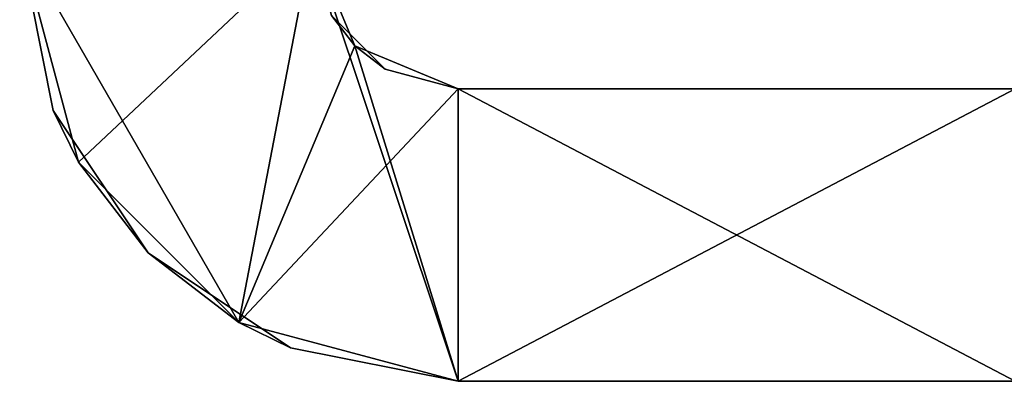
# Model space of a CAD drawing. Extents: x -55 to 55, y -129 to 11.
# Tile 14 of 44: x -55 to -44.89, y 0 to 3.71. Entities that reach past the tile are written whole.
import ezdxf

# ---------------------------------------------------------------- set-up
doc = ezdxf.new("R2010")
doc.units = 0
doc.header["$LTSCALE"] = 41.718519
for name, color, linetype in [('61', 7, 'CONTINUOUS'), ('62', 7, 'CONTINUOUS'), ('63', 7, 'CONTINUOUS'), ('67', 7, 'CONTINUOUS'), ('68', 7, 'CONTINUOUS'), ('69', 7, 'CONTINUOUS'), ('72', 7, 'CONTINUOUS'), ('73', 7, 'CONTINUOUS')]:
    doc.layers.add(name, color=color, linetype=linetype)

msp = doc.modelspace()

# ---------------------------------------------------------------- linework, layer by layer
at = {"layer": '61', "linetype": 'CONTINUOUS'}
for points in [[(-55, 4.5, -155), (-52, 4.5, -155), (-54.396, 2.248, -155), (-55, 4.5, -155)], [(-54.396, 2.248, -155), (-52, 4.5, -155), (-52.752, 0.604, -155), (-54.396, 2.248, -155)], [(-52.752, 0.604, -155), (-52, 4.5, -155), (-51.561, 3.439, -155), (-52.752, 0.604, -155)], [(-50.5, 3, -155), (-52.752, 0.604, -155), (-51.561, 3.439, -155), (-50.5, 3, -155)], [(-50.5, 0, -155), (-52.752, 0.604, -155), (-50.5, 3, -155), (-50.5, 0, -155)]]:
    msp.add_3dface(points, dxfattribs=at)
at = {"layer": '62', "linetype": 'CONTINUOUS'}
for points in [[(-55, 4.5), (-55, 4.5, -2.547), (-54.657, 2.778, -2.547), (-55, 4.5)], [(-55, 4.5), (-54.657, 2.778, -2.547), (-54.396, 2.248), (-55, 4.5)], [(-55, 4.5, -2.547), (-55, 4.5, -6.2), (-54.657, 2.778, -8.899), (-55, 4.5, -2.547)], [(-55, 4.5, -2.547), (-54.657, 2.778, -8.899), (-54.657, 2.778, -2.547), (-55, 4.5, -2.547)], [(-55, 4.5, -6.2), (-55, 4.5, -8.899), (-54.657, 2.778, -8.899), (-55, 4.5, -6.2)], [(-55, 4.5, -8.899), (-55, 4.5, -12.4), (-54.657, 2.778, -15.252), (-55, 4.5, -8.899)], [(-55, 4.5, -8.899), (-54.657, 2.778, -15.252), (-54.657, 2.778, -8.899), (-55, 4.5, -8.899)], [(-55, 4.5, -12.4), (-55, 4.5, -15.252), (-54.657, 2.778, -15.252), (-55, 4.5, -12.4)], [(-55, 4.5, -15.252), (-55, 4.5, -18.6), (-54.657, 2.778, -21.604), (-55, 4.5, -15.252)], [(-55, 4.5, -15.252), (-54.657, 2.778, -21.604), (-54.657, 2.778, -15.252), (-55, 4.5, -15.252)], [(-55, 4.5, -18.6), (-55, 4.5, -21.604), (-54.657, 2.778, -21.604), (-55, 4.5, -18.6)], [(-55, 4.5, -21.604), (-55, 4.5, -24.8), (-54.657, 2.778, -27.957), (-55, 4.5, -21.604)], [(-55, 4.5, -21.604), (-54.657, 2.778, -27.957), (-54.657, 2.778, -21.604), (-55, 4.5, -21.604)], [(-55, 4.5, -24.8), (-55, 4.5, -27.957), (-54.657, 2.778, -27.957), (-55, 4.5, -24.8)], [(-55, 4.5, -27.957), (-55, 4.5, -31), (-54.657, 2.778, -34.309), (-55, 4.5, -27.957)], [(-55, 4.5, -27.957), (-54.657, 2.778, -34.309), (-54.657, 2.778, -27.957), (-55, 4.5, -27.957)], [(-55, 4.5, -31), (-55, 4.5, -34.309), (-54.657, 2.778, -34.309), (-55, 4.5, -31)], [(-55, 4.5, -34.309), (-55, 4.5, -37.2), (-54.657, 2.778, -40.662), (-55, 4.5, -34.309)], [(-55, 4.5, -34.309), (-54.657, 2.778, -40.662), (-54.657, 2.778, -34.309), (-55, 4.5, -34.309)], [(-55, 4.5, -37.2), (-55, 4.5, -40.662), (-54.657, 2.778, -40.662), (-55, 4.5, -37.2)], [(-55, 4.5, -40.662), (-55, 4.5, -43.4), (-54.657, 2.778, -47.014), (-55, 4.5, -40.662)], [(-55, 4.5, -40.662), (-54.657, 2.778, -47.014), (-54.657, 2.778, -40.662), (-55, 4.5, -40.662)], [(-55, 4.5, -43.4), (-55, 4.5, -47.014), (-54.657, 2.778, -47.014), (-55, 4.5, -43.4)], [(-55, 4.5, -47.014), (-55, 4.5, -49.6), (-54.657, 2.778, -53.367), (-55, 4.5, -47.014)], [(-55, 4.5, -47.014), (-54.657, 2.778, -53.367), (-54.657, 2.778, -47.014), (-55, 4.5, -47.014)], [(-55, 4.5, -49.6), (-55, 4.5, -53.367), (-54.657, 2.778, -53.367), (-55, 4.5, -49.6)], [(-55, 4.5, -53.367), (-55, 4.5, -55.8), (-54.657, 2.778, -59.719), (-55, 4.5, -53.367)], [(-55, 4.5, -53.367), (-54.657, 2.778, -59.719), (-54.657, 2.778, -53.367), (-55, 4.5, -53.367)], [(-55, 4.5, -55.8), (-55, 4.5, -59.719), (-54.657, 2.778, -59.719), (-55, 4.5, -55.8)], [(-55, 4.5, -59.719), (-55, 4.5, -62), (-54.657, 2.778, -66.072), (-55, 4.5, -59.719)], [(-55, 4.5, -59.719), (-54.657, 2.778, -66.072), (-54.657, 2.778, -59.719), (-55, 4.5, -59.719)], [(-55, 4.5, -62), (-55, 4.5, -66.072), (-54.657, 2.778, -66.072), (-55, 4.5, -62)], [(-55, 4.5, -66.072), (-55, 4.5, -68.2), (-54.657, 2.778, -72.424), (-55, 4.5, -66.072)], [(-55, 4.5, -66.072), (-54.657, 2.778, -72.424), (-54.657, 2.778, -66.072), (-55, 4.5, -66.072)], [(-55, 4.5, -68.2), (-55, 4.5, -72.424), (-54.657, 2.778, -72.424), (-55, 4.5, -68.2)], [(-55, 4.5, -72.424), (-55, 4.5, -74.4), (-54.657, 2.778, -78.777), (-55, 4.5, -72.424)], [(-55, 4.5, -72.424), (-54.657, 2.778, -78.777), (-54.657, 2.778, -72.424), (-55, 4.5, -72.424)], [(-55, 4.5, -74.4), (-55, 4.5, -78.777), (-54.657, 2.778, -78.777), (-55, 4.5, -74.4)], [(-55, 4.5, -78.777), (-55, 4.5, -80.6), (-54.657, 2.778, -85.129), (-55, 4.5, -78.777)], [(-55, 4.5, -78.777), (-54.657, 2.778, -85.129), (-54.657, 2.778, -78.777), (-55, 4.5, -78.777)], [(-55, 4.5, -80.6), (-55, 4.5, -85.129), (-54.657, 2.778, -85.129), (-55, 4.5, -80.6)], [(-55, 4.5, -85.129), (-55, 4.5, -86.8), (-54.657, 2.778, -91.482), (-55, 4.5, -85.129)], [(-55, 4.5, -85.129), (-54.657, 2.778, -91.482), (-54.657, 2.778, -85.129), (-55, 4.5, -85.129)], [(-55, 4.5, -86.8), (-55, 4.5, -91.482), (-54.657, 2.778, -91.482), (-55, 4.5, -86.8)], [(-55, 4.5, -91.482), (-55, 4.5, -93), (-54.657, 2.778, -97.834), (-55, 4.5, -91.482)], [(-55, 4.5, -91.482), (-54.657, 2.778, -97.834), (-54.657, 2.778, -91.482), (-55, 4.5, -91.482)], [(-55, 4.5, -93), (-55, 4.5, -97.834), (-54.657, 2.778, -97.834), (-55, 4.5, -93)], [(-55, 4.5, -97.834), (-55, 4.5, -99.2), (-54.657, 2.778, -104.187), (-55, 4.5, -97.834)], [(-55, 4.5, -97.834), (-54.657, 2.778, -104.187), (-54.657, 2.778, -97.834), (-55, 4.5, -97.834)], [(-55, 4.5, -99.2), (-55, 4.5, -104.187), (-54.657, 2.778, -104.187), (-55, 4.5, -99.2)], [(-55, 4.5, -104.187), (-55, 4.5, -105.4), (-54.657, 2.778, -110.539), (-55, 4.5, -104.187)], [(-55, 4.5, -104.187), (-54.657, 2.778, -110.539), (-54.657, 2.778, -104.187), (-55, 4.5, -104.187)], [(-55, 4.5, -105.4), (-55, 4.5, -110.539), (-54.657, 2.778, -110.539), (-55, 4.5, -105.4)], [(-55, 4.5, -110.539), (-55, 4.5, -111.6), (-54.657, 2.778, -116.892), (-55, 4.5, -110.539)], [(-55, 4.5, -110.539), (-54.657, 2.778, -116.892), (-54.657, 2.778, -110.539), (-55, 4.5, -110.539)], [(-55, 4.5, -111.6), (-55, 4.5, -116.892), (-54.657, 2.778, -116.892), (-55, 4.5, -111.6)], [(-55, 4.5, -116.892), (-55, 4.5, -117.8), (-54.657, 2.778, -123.244), (-55, 4.5, -116.892)], [(-55, 4.5, -116.892), (-54.657, 2.778, -123.244), (-54.657, 2.778, -116.892), (-55, 4.5, -116.892)], [(-55, 4.5, -117.8), (-55, 4.5, -123.244), (-54.657, 2.778, -123.244), (-55, 4.5, -117.8)], [(-55, 4.5, -123.244), (-55, 4.5, -124), (-54.657, 2.778, -129.596), (-55, 4.5, -123.244)], [(-55, 4.5, -123.244), (-54.657, 2.778, -129.596), (-54.657, 2.778, -123.244), (-55, 4.5, -123.244)], [(-55, 4.5, -124), (-55, 4.5, -129.596), (-54.657, 2.778, -129.596), (-55, 4.5, -124)], [(-55, 4.5, -129.596), (-55, 4.5, -130.2), (-54.657, 2.778, -135.949), (-55, 4.5, -129.596)], [(-55, 4.5, -129.596), (-54.657, 2.778, -135.949), (-54.657, 2.778, -129.596), (-55, 4.5, -129.596)], [(-55, 4.5, -130.2), (-55, 4.5, -135.949), (-54.657, 2.778, -135.949), (-55, 4.5, -130.2)], [(-55, 4.5, -135.949), (-55, 4.5, -136.4), (-54.657, 2.778, -142.301), (-55, 4.5, -135.949)], [(-55, 4.5, -135.949), (-54.657, 2.778, -142.301), (-54.657, 2.778, -135.949), (-55, 4.5, -135.949)], [(-55, 4.5, -136.4), (-55, 4.5, -142.301), (-54.657, 2.778, -142.301), (-55, 4.5, -136.4)], [(-55, 4.5, -142.301), (-55, 4.5, -142.6), (-54.657, 2.778, -148.654), (-55, 4.5, -142.301)], [(-55, 4.5, -142.301), (-54.657, 2.778, -148.654), (-54.657, 2.778, -142.301), (-55, 4.5, -142.301)], [(-55, 4.5, -142.6), (-55, 4.5, -148.654), (-54.657, 2.778, -148.654), (-55, 4.5, -142.6)], [(-55, 4.5, -148.654), (-55, 4.5, -148.8), (-54.396, 2.248, -155), (-55, 4.5, -148.654)], [(-55, 4.5, -148.654), (-54.396, 2.248, -155), (-54.657, 2.778, -148.654), (-55, 4.5, -148.654)], [(-55, 4.5, -148.8), (-55, 4.5, -155), (-54.396, 2.248, -155), (-55, 4.5, -148.8)], [(-54.657, 2.778, -148.654), (-54.396, 2.248, -155), (-53.682, 1.318, -148.654), (-54.657, 2.778, -148.654)], [(-54.657, 2.778, -148.654), (-53.682, 1.318, -148.654), (-54.657, 2.778, -142.301), (-54.657, 2.778, -148.654)], [(-54.657, 2.778, -142.301), (-53.682, 1.318, -148.654), (-53.682, 1.318, -142.301), (-54.657, 2.778, -142.301)], [(-54.657, 2.778, -142.301), (-53.682, 1.318, -142.301), (-54.657, 2.778, -135.949), (-54.657, 2.778, -142.301)], [(-54.657, 2.778, -135.949), (-53.682, 1.318, -142.301), (-53.682, 1.318, -135.949), (-54.657, 2.778, -135.949)], [(-54.657, 2.778, -135.949), (-53.682, 1.318, -135.949), (-54.657, 2.778, -129.596), (-54.657, 2.778, -135.949)], [(-54.657, 2.778, -129.596), (-53.682, 1.318, -135.949), (-53.682, 1.318, -129.596), (-54.657, 2.778, -129.596)], [(-54.657, 2.778, -129.596), (-53.682, 1.318, -129.596), (-54.657, 2.778, -123.244), (-54.657, 2.778, -129.596)], [(-54.657, 2.778, -123.244), (-53.682, 1.318, -129.596), (-53.682, 1.318, -123.244), (-54.657, 2.778, -123.244)], [(-54.657, 2.778, -123.244), (-53.682, 1.318, -123.244), (-54.657, 2.778, -116.892), (-54.657, 2.778, -123.244)], [(-54.657, 2.778, -116.892), (-53.682, 1.318, -123.244), (-53.682, 1.318, -116.892), (-54.657, 2.778, -116.892)], [(-54.657, 2.778, -116.892), (-53.682, 1.318, -116.892), (-54.657, 2.778, -110.539), (-54.657, 2.778, -116.892)], [(-54.657, 2.778, -110.539), (-53.682, 1.318, -116.892), (-53.682, 1.318, -110.539), (-54.657, 2.778, -110.539)], [(-54.657, 2.778, -110.539), (-53.682, 1.318, -110.539), (-54.657, 2.778, -104.187), (-54.657, 2.778, -110.539)], [(-54.657, 2.778, -104.187), (-53.682, 1.318, -110.539), (-53.682, 1.318, -104.187), (-54.657, 2.778, -104.187)], [(-54.657, 2.778, -104.187), (-53.682, 1.318, -104.187), (-54.657, 2.778, -97.834), (-54.657, 2.778, -104.187)], [(-54.657, 2.778, -97.834), (-53.682, 1.318, -104.187), (-53.682, 1.318, -97.834), (-54.657, 2.778, -97.834)], [(-54.657, 2.778, -97.834), (-53.682, 1.318, -97.834), (-54.657, 2.778, -91.482), (-54.657, 2.778, -97.834)], [(-54.657, 2.778, -91.482), (-53.682, 1.318, -97.834), (-53.682, 1.318, -91.482), (-54.657, 2.778, -91.482)], [(-54.657, 2.778, -91.482), (-53.682, 1.318, -91.482), (-54.657, 2.778, -85.129), (-54.657, 2.778, -91.482)], [(-54.657, 2.778, -85.129), (-53.682, 1.318, -91.482), (-53.682, 1.318, -85.129), (-54.657, 2.778, -85.129)], [(-54.657, 2.778, -85.129), (-53.682, 1.318, -85.129), (-54.657, 2.778, -78.777), (-54.657, 2.778, -85.129)], [(-54.657, 2.778, -78.777), (-53.682, 1.318, -85.129), (-53.682, 1.318, -78.777), (-54.657, 2.778, -78.777)], [(-54.657, 2.778, -78.777), (-53.682, 1.318, -78.777), (-54.657, 2.778, -72.424), (-54.657, 2.778, -78.777)], [(-54.657, 2.778, -72.424), (-53.682, 1.318, -78.777), (-53.682, 1.318, -72.424), (-54.657, 2.778, -72.424)], [(-54.657, 2.778, -72.424), (-53.682, 1.318, -72.424), (-54.657, 2.778, -66.072), (-54.657, 2.778, -72.424)], [(-54.657, 2.778, -66.072), (-53.682, 1.318, -72.424), (-53.682, 1.318, -66.072), (-54.657, 2.778, -66.072)], [(-54.657, 2.778, -66.072), (-53.682, 1.318, -66.072), (-54.657, 2.778, -59.719), (-54.657, 2.778, -66.072)], [(-54.657, 2.778, -59.719), (-53.682, 1.318, -66.072), (-53.682, 1.318, -59.719), (-54.657, 2.778, -59.719)], [(-54.657, 2.778, -59.719), (-53.682, 1.318, -59.719), (-54.657, 2.778, -53.367), (-54.657, 2.778, -59.719)], [(-54.657, 2.778, -53.367), (-53.682, 1.318, -59.719), (-53.682, 1.318, -53.367), (-54.657, 2.778, -53.367)], [(-54.657, 2.778, -53.367), (-53.682, 1.318, -53.367), (-54.657, 2.778, -47.014), (-54.657, 2.778, -53.367)], [(-54.657, 2.778, -47.014), (-53.682, 1.318, -53.367), (-53.682, 1.318, -47.014), (-54.657, 2.778, -47.014)], [(-54.657, 2.778, -47.014), (-53.682, 1.318, -47.014), (-54.657, 2.778, -40.662), (-54.657, 2.778, -47.014)], [(-54.657, 2.778, -40.662), (-53.682, 1.318, -47.014), (-53.682, 1.318, -40.662), (-54.657, 2.778, -40.662)], [(-54.657, 2.778, -40.662), (-53.682, 1.318, -40.662), (-54.657, 2.778, -34.309), (-54.657, 2.778, -40.662)], [(-54.657, 2.778, -34.309), (-53.682, 1.318, -40.662), (-53.682, 1.318, -34.309), (-54.657, 2.778, -34.309)], [(-54.657, 2.778, -34.309), (-53.682, 1.318, -34.309), (-54.657, 2.778, -27.957), (-54.657, 2.778, -34.309)], [(-54.657, 2.778, -27.957), (-53.682, 1.318, -34.309), (-53.682, 1.318, -27.957), (-54.657, 2.778, -27.957)], [(-54.657, 2.778, -27.957), (-53.682, 1.318, -27.957), (-54.657, 2.778, -21.604), (-54.657, 2.778, -27.957)], [(-54.657, 2.778, -21.604), (-53.682, 1.318, -27.957), (-53.682, 1.318, -21.604), (-54.657, 2.778, -21.604)], [(-54.657, 2.778, -21.604), (-53.682, 1.318, -21.604), (-54.657, 2.778, -15.252), (-54.657, 2.778, -21.604)], [(-54.657, 2.778, -15.252), (-53.682, 1.318, -21.604), (-53.682, 1.318, -15.252), (-54.657, 2.778, -15.252)], [(-54.657, 2.778, -15.252), (-53.682, 1.318, -15.252), (-54.657, 2.778, -8.899), (-54.657, 2.778, -15.252)], [(-54.657, 2.778, -8.899), (-53.682, 1.318, -15.252), (-53.682, 1.318, -8.899), (-54.657, 2.778, -8.899)], [(-54.657, 2.778, -8.899), (-53.682, 1.318, -8.899), (-54.657, 2.778, -2.547), (-54.657, 2.778, -8.899)], [(-54.657, 2.778, -2.547), (-53.682, 1.318, -8.899), (-53.682, 1.318, -2.547), (-54.657, 2.778, -2.547)], [(-54.657, 2.778, -2.547), (-53.682, 1.318, -2.547), (-54.396, 2.248), (-54.657, 2.778, -2.547)], [(-54.396, 2.248, -155), (-52.752, 0.604, -155), (-53.682, 1.318, -148.654), (-54.396, 2.248, -155)], [(-54.396, 2.248), (-53.682, 1.318, -2.547), (-52.752, 0.604), (-54.396, 2.248)], [(-53.682, 1.318, -148.654), (-52.752, 0.604, -155), (-52.222, 0.343, -148.654), (-53.682, 1.318, -148.654)], [(-53.682, 1.318, -148.654), (-52.222, 0.343, -148.654), (-53.682, 1.318, -142.301), (-53.682, 1.318, -148.654)], [(-53.682, 1.318, -142.301), (-52.222, 0.343, -148.654), (-52.222, 0.343, -142.301), (-53.682, 1.318, -142.301)], [(-53.682, 1.318, -142.301), (-52.222, 0.343, -142.301), (-53.682, 1.318, -135.949), (-53.682, 1.318, -142.301)], [(-53.682, 1.318, -135.949), (-52.222, 0.343, -142.301), (-52.222, 0.343, -135.949), (-53.682, 1.318, -135.949)], [(-53.682, 1.318, -135.949), (-52.222, 0.343, -135.949), (-53.682, 1.318, -129.596), (-53.682, 1.318, -135.949)], [(-53.682, 1.318, -129.596), (-52.222, 0.343, -135.949), (-52.222, 0.343, -129.596), (-53.682, 1.318, -129.596)], [(-53.682, 1.318, -129.596), (-52.222, 0.343, -129.596), (-53.682, 1.318, -123.244), (-53.682, 1.318, -129.596)], [(-53.682, 1.318, -123.244), (-52.222, 0.343, -129.596), (-52.222, 0.343, -123.244), (-53.682, 1.318, -123.244)], [(-53.682, 1.318, -123.244), (-52.222, 0.343, -123.244), (-53.682, 1.318, -116.892), (-53.682, 1.318, -123.244)], [(-53.682, 1.318, -116.892), (-52.222, 0.343, -123.244), (-52.222, 0.343, -116.892), (-53.682, 1.318, -116.892)], [(-53.682, 1.318, -116.892), (-52.222, 0.343, -116.892), (-53.682, 1.318, -110.539), (-53.682, 1.318, -116.892)], [(-53.682, 1.318, -110.539), (-52.222, 0.343, -116.892), (-52.222, 0.343, -110.539), (-53.682, 1.318, -110.539)], [(-53.682, 1.318, -110.539), (-52.222, 0.343, -110.539), (-53.682, 1.318, -104.187), (-53.682, 1.318, -110.539)], [(-53.682, 1.318, -104.187), (-52.222, 0.343, -110.539), (-52.222, 0.343, -104.187), (-53.682, 1.318, -104.187)], [(-53.682, 1.318, -104.187), (-52.222, 0.343, -104.187), (-53.682, 1.318, -97.834), (-53.682, 1.318, -104.187)], [(-53.682, 1.318, -97.834), (-52.222, 0.343, -104.187), (-52.222, 0.343, -97.834), (-53.682, 1.318, -97.834)], [(-53.682, 1.318, -97.834), (-52.222, 0.343, -97.834), (-53.682, 1.318, -91.482), (-53.682, 1.318, -97.834)], [(-53.682, 1.318, -91.482), (-52.222, 0.343, -97.834), (-52.222, 0.343, -91.482), (-53.682, 1.318, -91.482)], [(-53.682, 1.318, -91.482), (-52.222, 0.343, -91.482), (-53.682, 1.318, -85.129), (-53.682, 1.318, -91.482)], [(-53.682, 1.318, -85.129), (-52.222, 0.343, -91.482), (-52.222, 0.343, -85.129), (-53.682, 1.318, -85.129)], [(-53.682, 1.318, -85.129), (-52.222, 0.343, -85.129), (-53.682, 1.318, -78.777), (-53.682, 1.318, -85.129)], [(-53.682, 1.318, -78.777), (-52.222, 0.343, -85.129), (-52.222, 0.343, -78.777), (-53.682, 1.318, -78.777)], [(-53.682, 1.318, -78.777), (-52.222, 0.343, -78.777), (-53.682, 1.318, -72.424), (-53.682, 1.318, -78.777)], [(-53.682, 1.318, -72.424), (-52.222, 0.343, -78.777), (-52.222, 0.343, -72.424), (-53.682, 1.318, -72.424)], [(-53.682, 1.318, -72.424), (-52.222, 0.343, -72.424), (-53.682, 1.318, -66.072), (-53.682, 1.318, -72.424)], [(-53.682, 1.318, -66.072), (-52.222, 0.343, -72.424), (-52.222, 0.343, -66.072), (-53.682, 1.318, -66.072)], [(-53.682, 1.318, -66.072), (-52.222, 0.343, -66.072), (-53.682, 1.318, -59.719), (-53.682, 1.318, -66.072)], [(-53.682, 1.318, -59.719), (-52.222, 0.343, -66.072), (-52.222, 0.343, -59.719), (-53.682, 1.318, -59.719)], [(-53.682, 1.318, -59.719), (-52.222, 0.343, -59.719), (-53.682, 1.318, -53.367), (-53.682, 1.318, -59.719)], [(-53.682, 1.318, -53.367), (-52.222, 0.343, -59.719), (-52.222, 0.343, -53.367), (-53.682, 1.318, -53.367)], [(-53.682, 1.318, -53.367), (-52.222, 0.343, -53.367), (-53.682, 1.318, -47.014), (-53.682, 1.318, -53.367)], [(-53.682, 1.318, -47.014), (-52.222, 0.343, -53.367), (-52.222, 0.343, -47.014), (-53.682, 1.318, -47.014)], [(-53.682, 1.318, -47.014), (-52.222, 0.343, -47.014), (-53.682, 1.318, -40.662), (-53.682, 1.318, -47.014)], [(-53.682, 1.318, -40.662), (-52.222, 0.343, -47.014), (-52.222, 0.343, -40.662), (-53.682, 1.318, -40.662)], [(-53.682, 1.318, -40.662), (-52.222, 0.343, -40.662), (-53.682, 1.318, -34.309), (-53.682, 1.318, -40.662)], [(-53.682, 1.318, -34.309), (-52.222, 0.343, -40.662), (-52.222, 0.343, -34.309), (-53.682, 1.318, -34.309)], [(-53.682, 1.318, -34.309), (-52.222, 0.343, -34.309), (-53.682, 1.318, -27.957), (-53.682, 1.318, -34.309)], [(-53.682, 1.318, -27.957), (-52.222, 0.343, -34.309), (-52.222, 0.343, -27.957), (-53.682, 1.318, -27.957)], [(-53.682, 1.318, -27.957), (-52.222, 0.343, -27.957), (-53.682, 1.318, -21.604), (-53.682, 1.318, -27.957)], [(-53.682, 1.318, -21.604), (-52.222, 0.343, -27.957), (-52.222, 0.343, -21.604), (-53.682, 1.318, -21.604)], [(-53.682, 1.318, -21.604), (-52.222, 0.343, -21.604), (-53.682, 1.318, -15.252), (-53.682, 1.318, -21.604)], [(-53.682, 1.318, -15.252), (-52.222, 0.343, -21.604), (-52.222, 0.343, -15.252), (-53.682, 1.318, -15.252)], [(-53.682, 1.318, -15.252), (-52.222, 0.343, -15.252), (-53.682, 1.318, -8.899), (-53.682, 1.318, -15.252)], [(-53.682, 1.318, -8.899), (-52.222, 0.343, -15.252), (-52.222, 0.343, -8.899), (-53.682, 1.318, -8.899)], [(-53.682, 1.318, -8.899), (-52.222, 0.343, -8.899), (-53.682, 1.318, -2.547), (-53.682, 1.318, -8.899)], [(-53.682, 1.318, -2.547), (-52.222, 0.343, -8.899), (-52.222, 0.343, -2.547), (-53.682, 1.318, -2.547)], [(-53.682, 1.318, -2.547), (-52.222, 0.343, -2.547), (-52.752, 0.604), (-53.682, 1.318, -2.547)], [(-52.752, 0.604, -155), (-50.5, 0, -155), (-52.222, 0.343, -148.654), (-52.752, 0.604, -155)], [(-52.222, 0.343, -2.547), (-50.5, 0, -2.547), (-52.752, 0.604), (-52.222, 0.343, -2.547)], [(-52.752, 0.604), (-50.5, 0, -2.547), (-50.5, 0), (-52.752, 0.604)], [(-52.222, 0.343, -148.654), (-50.5, 0, -155), (-50.5, 0, -148.654), (-52.222, 0.343, -148.654)], [(-52.222, 0.343, -148.654), (-50.5, 0, -148.654), (-52.222, 0.343, -142.301), (-52.222, 0.343, -148.654)], [(-52.222, 0.343, -142.301), (-50.5, 0, -148.654), (-50.5, 0, -142.301), (-52.222, 0.343, -142.301)], [(-52.222, 0.343, -142.301), (-50.5, 0, -142.301), (-52.222, 0.343, -135.949), (-52.222, 0.343, -142.301)], [(-52.222, 0.343, -135.949), (-50.5, 0, -142.301), (-50.5, 0, -135.949), (-52.222, 0.343, -135.949)], [(-52.222, 0.343, -135.949), (-50.5, 0, -135.949), (-52.222, 0.343, -129.596), (-52.222, 0.343, -135.949)], [(-52.222, 0.343, -129.596), (-50.5, 0, -135.949), (-50.5, 0, -129.596), (-52.222, 0.343, -129.596)], [(-52.222, 0.343, -129.596), (-50.5, 0, -129.596), (-52.222, 0.343, -123.244), (-52.222, 0.343, -129.596)], [(-52.222, 0.343, -123.244), (-50.5, 0, -129.596), (-50.5, 0, -123.244), (-52.222, 0.343, -123.244)], [(-52.222, 0.343, -123.244), (-50.5, 0, -123.244), (-52.222, 0.343, -116.892), (-52.222, 0.343, -123.244)], [(-52.222, 0.343, -116.892), (-50.5, 0, -123.244), (-50.5, 0, -116.892), (-52.222, 0.343, -116.892)], [(-52.222, 0.343, -116.892), (-50.5, 0, -116.892), (-52.222, 0.343, -110.539), (-52.222, 0.343, -116.892)], [(-52.222, 0.343, -110.539), (-50.5, 0, -116.892), (-50.5, 0, -110.539), (-52.222, 0.343, -110.539)], [(-52.222, 0.343, -110.539), (-50.5, 0, -110.539), (-52.222, 0.343, -104.187), (-52.222, 0.343, -110.539)], [(-52.222, 0.343, -104.187), (-50.5, 0, -110.539), (-50.5, 0, -104.187), (-52.222, 0.343, -104.187)], [(-52.222, 0.343, -104.187), (-50.5, 0, -104.187), (-52.222, 0.343, -97.834), (-52.222, 0.343, -104.187)], [(-52.222, 0.343, -97.834), (-50.5, 0, -104.187), (-50.5, 0, -97.834), (-52.222, 0.343, -97.834)], [(-52.222, 0.343, -97.834), (-50.5, 0, -97.834), (-52.222, 0.343, -91.482), (-52.222, 0.343, -97.834)], [(-52.222, 0.343, -91.482), (-50.5, 0, -97.834), (-50.5, 0, -91.482), (-52.222, 0.343, -91.482)], [(-52.222, 0.343, -91.482), (-50.5, 0, -91.482), (-52.222, 0.343, -85.129), (-52.222, 0.343, -91.482)], [(-52.222, 0.343, -85.129), (-50.5, 0, -91.482), (-50.5, 0, -85.129), (-52.222, 0.343, -85.129)], [(-52.222, 0.343, -85.129), (-50.5, 0, -85.129), (-52.222, 0.343, -78.777), (-52.222, 0.343, -85.129)], [(-52.222, 0.343, -78.777), (-50.5, 0, -85.129), (-50.5, 0, -78.777), (-52.222, 0.343, -78.777)], [(-52.222, 0.343, -78.777), (-50.5, 0, -78.777), (-52.222, 0.343, -72.424), (-52.222, 0.343, -78.777)], [(-52.222, 0.343, -72.424), (-50.5, 0, -78.777), (-50.5, 0, -72.424), (-52.222, 0.343, -72.424)], [(-52.222, 0.343, -72.424), (-50.5, 0, -72.424), (-52.222, 0.343, -66.072), (-52.222, 0.343, -72.424)], [(-52.222, 0.343, -66.072), (-50.5, 0, -72.424), (-50.5, 0, -66.072), (-52.222, 0.343, -66.072)], [(-52.222, 0.343, -66.072), (-50.5, 0, -66.072), (-52.222, 0.343, -59.719), (-52.222, 0.343, -66.072)], [(-52.222, 0.343, -59.719), (-50.5, 0, -66.072), (-50.5, 0, -59.719), (-52.222, 0.343, -59.719)], [(-52.222, 0.343, -59.719), (-50.5, 0, -59.719), (-52.222, 0.343, -53.367), (-52.222, 0.343, -59.719)], [(-52.222, 0.343, -53.367), (-50.5, 0, -59.719), (-50.5, 0, -53.367), (-52.222, 0.343, -53.367)], [(-52.222, 0.343, -53.367), (-50.5, 0, -53.367), (-52.222, 0.343, -47.014), (-52.222, 0.343, -53.367)], [(-52.222, 0.343, -47.014), (-50.5, 0, -53.367), (-50.5, 0, -47.014), (-52.222, 0.343, -47.014)], [(-52.222, 0.343, -47.014), (-50.5, 0, -47.014), (-52.222, 0.343, -40.662), (-52.222, 0.343, -47.014)], [(-52.222, 0.343, -40.662), (-50.5, 0, -47.014), (-50.5, 0, -40.662), (-52.222, 0.343, -40.662)], [(-52.222, 0.343, -40.662), (-50.5, 0, -40.662), (-52.222, 0.343, -34.309), (-52.222, 0.343, -40.662)], [(-52.222, 0.343, -34.309), (-50.5, 0, -40.662), (-50.5, 0, -34.309), (-52.222, 0.343, -34.309)], [(-52.222, 0.343, -34.309), (-50.5, 0, -34.309), (-52.222, 0.343, -27.957), (-52.222, 0.343, -34.309)], [(-52.222, 0.343, -27.957), (-50.5, 0, -34.309), (-50.5, 0, -27.957), (-52.222, 0.343, -27.957)], [(-52.222, 0.343, -27.957), (-50.5, 0, -27.957), (-52.222, 0.343, -21.604), (-52.222, 0.343, -27.957)], [(-52.222, 0.343, -21.604), (-50.5, 0, -27.957), (-50.5, 0, -21.604), (-52.222, 0.343, -21.604)], [(-52.222, 0.343, -21.604), (-50.5, 0, -21.604), (-52.222, 0.343, -15.252), (-52.222, 0.343, -21.604)], [(-52.222, 0.343, -15.252), (-50.5, 0, -21.604), (-50.5, 0, -15.252), (-52.222, 0.343, -15.252)], [(-52.222, 0.343, -15.252), (-50.5, 0, -15.252), (-52.222, 0.343, -8.899), (-52.222, 0.343, -15.252)], [(-52.222, 0.343, -8.899), (-50.5, 0, -15.252), (-50.5, 0, -8.899), (-52.222, 0.343, -8.899)], [(-52.222, 0.343, -8.899), (-50.5, 0, -8.899), (-52.222, 0.343, -2.547), (-52.222, 0.343, -8.899)], [(-52.222, 0.343, -2.547), (-50.5, 0, -8.899), (-50.5, 0, -2.547), (-52.222, 0.343, -2.547)]]:
    msp.add_3dface(points, dxfattribs=at)
at = {"layer": '63', "linetype": 'CONTINUOUS'}
for points in [[(-55, 4.5), (-54.396, 2.248), (-52.752, 0.604), (-55, 4.5)], [(-55, 4.5), (-52.752, 0.604), (-52, 4.5), (-55, 4.5)], [(-52.752, 0.604), (-50.5, 0), (-52, 4.5), (-52.752, 0.604)], [(-52, 4.5), (-50.5, 0), (-51.561, 3.439), (-52, 4.5)], [(-51.561, 3.439), (-50.5, 0), (-50.5, 3), (-51.561, 3.439)]]:
    msp.add_3dface(points, dxfattribs=at)
at = {"layer": '67', "linetype": 'CONTINUOUS'}
for points in [[(-51.561, 3.439, -155), (-52, 4.5, -155), (-51.799, 3.75, -148.654), (-51.561, 3.439, -155)], [(-52, 4.5), (-51.561, 3.439), (-52, 4.5, -2.547), (-52, 4.5)], [(-52, 4.5, -2.547), (-51.561, 3.439), (-51.799, 3.75, -2.547), (-52, 4.5, -2.547)], [(-51.561, 3.439, -155), (-51.799, 3.75, -148.654), (-51.25, 3.201, -148.654), (-51.561, 3.439, -155)], [(-51.799, 3.75, -2.547), (-51.561, 3.439), (-51.25, 3.201, -2.547), (-51.799, 3.75, -2.547)], [(-51.799, 3.75, -2.547), (-51.25, 3.201, -2.547), (-51.799, 3.75, -8.899), (-51.799, 3.75, -2.547)], [(-51.799, 3.75, -8.899), (-51.25, 3.201, -2.547), (-51.25, 3.201, -8.899), (-51.799, 3.75, -8.899)], [(-51.799, 3.75, -8.899), (-51.25, 3.201, -8.899), (-51.799, 3.75, -15.252), (-51.799, 3.75, -8.899)], [(-51.799, 3.75, -15.252), (-51.25, 3.201, -8.899), (-51.25, 3.201, -15.252), (-51.799, 3.75, -15.252)], [(-51.799, 3.75, -15.252), (-51.25, 3.201, -15.252), (-51.799, 3.75, -21.604), (-51.799, 3.75, -15.252)], [(-51.799, 3.75, -21.604), (-51.25, 3.201, -15.252), (-51.25, 3.201, -21.604), (-51.799, 3.75, -21.604)], [(-51.799, 3.75, -21.604), (-51.25, 3.201, -21.604), (-51.799, 3.75, -27.957), (-51.799, 3.75, -21.604)], [(-51.799, 3.75, -27.957), (-51.25, 3.201, -21.604), (-51.25, 3.201, -27.957), (-51.799, 3.75, -27.957)], [(-51.799, 3.75, -27.957), (-51.25, 3.201, -27.957), (-51.799, 3.75, -34.309), (-51.799, 3.75, -27.957)], [(-51.799, 3.75, -34.309), (-51.25, 3.201, -27.957), (-51.25, 3.201, -34.309), (-51.799, 3.75, -34.309)], [(-51.799, 3.75, -34.309), (-51.25, 3.201, -34.309), (-51.799, 3.75, -40.662), (-51.799, 3.75, -34.309)], [(-51.799, 3.75, -40.662), (-51.25, 3.201, -34.309), (-51.25, 3.201, -40.662), (-51.799, 3.75, -40.662)], [(-51.799, 3.75, -40.662), (-51.25, 3.201, -40.662), (-51.799, 3.75, -47.014), (-51.799, 3.75, -40.662)], [(-51.799, 3.75, -47.014), (-51.25, 3.201, -40.662), (-51.25, 3.201, -47.014), (-51.799, 3.75, -47.014)], [(-51.799, 3.75, -47.014), (-51.25, 3.201, -47.014), (-51.799, 3.75, -53.367), (-51.799, 3.75, -47.014)], [(-51.799, 3.75, -53.367), (-51.25, 3.201, -47.014), (-51.25, 3.201, -53.367), (-51.799, 3.75, -53.367)], [(-51.799, 3.75, -53.367), (-51.25, 3.201, -53.367), (-51.799, 3.75, -59.719), (-51.799, 3.75, -53.367)], [(-51.799, 3.75, -59.719), (-51.25, 3.201, -53.367), (-51.25, 3.201, -59.719), (-51.799, 3.75, -59.719)], [(-51.799, 3.75, -59.719), (-51.25, 3.201, -59.719), (-51.799, 3.75, -66.072), (-51.799, 3.75, -59.719)], [(-51.799, 3.75, -66.072), (-51.25, 3.201, -59.719), (-51.25, 3.201, -66.072), (-51.799, 3.75, -66.072)], [(-51.799, 3.75, -66.072), (-51.25, 3.201, -66.072), (-51.799, 3.75, -72.424), (-51.799, 3.75, -66.072)], [(-51.799, 3.75, -72.424), (-51.25, 3.201, -66.072), (-51.25, 3.201, -72.424), (-51.799, 3.75, -72.424)], [(-51.799, 3.75, -72.424), (-51.25, 3.201, -72.424), (-51.799, 3.75, -78.777), (-51.799, 3.75, -72.424)], [(-51.799, 3.75, -78.777), (-51.25, 3.201, -72.424), (-51.25, 3.201, -78.777), (-51.799, 3.75, -78.777)], [(-51.799, 3.75, -78.777), (-51.25, 3.201, -78.777), (-51.799, 3.75, -85.129), (-51.799, 3.75, -78.777)], [(-51.799, 3.75, -85.129), (-51.25, 3.201, -78.777), (-51.25, 3.201, -85.129), (-51.799, 3.75, -85.129)], [(-51.799, 3.75, -85.129), (-51.25, 3.201, -85.129), (-51.799, 3.75, -91.482), (-51.799, 3.75, -85.129)], [(-51.799, 3.75, -91.482), (-51.25, 3.201, -85.129), (-51.25, 3.201, -91.482), (-51.799, 3.75, -91.482)], [(-51.799, 3.75, -91.482), (-51.25, 3.201, -91.482), (-51.799, 3.75, -97.834), (-51.799, 3.75, -91.482)], [(-51.799, 3.75, -97.834), (-51.25, 3.201, -91.482), (-51.25, 3.201, -97.834), (-51.799, 3.75, -97.834)], [(-51.799, 3.75, -97.834), (-51.25, 3.201, -97.834), (-51.799, 3.75, -104.187), (-51.799, 3.75, -97.834)], [(-51.799, 3.75, -104.187), (-51.25, 3.201, -97.834), (-51.25, 3.201, -104.187), (-51.799, 3.75, -104.187)], [(-51.799, 3.75, -104.187), (-51.25, 3.201, -104.187), (-51.799, 3.75, -110.539), (-51.799, 3.75, -104.187)], [(-51.799, 3.75, -110.539), (-51.25, 3.201, -104.187), (-51.25, 3.201, -110.539), (-51.799, 3.75, -110.539)], [(-51.799, 3.75, -110.539), (-51.25, 3.201, -110.539), (-51.799, 3.75, -116.892), (-51.799, 3.75, -110.539)], [(-51.799, 3.75, -116.892), (-51.25, 3.201, -110.539), (-51.25, 3.201, -116.892), (-51.799, 3.75, -116.892)], [(-51.799, 3.75, -116.892), (-51.25, 3.201, -116.892), (-51.799, 3.75, -123.244), (-51.799, 3.75, -116.892)], [(-51.799, 3.75, -123.244), (-51.25, 3.201, -116.892), (-51.25, 3.201, -123.244), (-51.799, 3.75, -123.244)], [(-51.799, 3.75, -123.244), (-51.25, 3.201, -123.244), (-51.799, 3.75, -129.596), (-51.799, 3.75, -123.244)], [(-51.799, 3.75, -129.596), (-51.25, 3.201, -123.244), (-51.25, 3.201, -129.596), (-51.799, 3.75, -129.596)], [(-51.799, 3.75, -129.596), (-51.25, 3.201, -129.596), (-51.799, 3.75, -135.949), (-51.799, 3.75, -129.596)], [(-51.799, 3.75, -135.949), (-51.25, 3.201, -129.596), (-51.25, 3.201, -135.949), (-51.799, 3.75, -135.949)], [(-51.799, 3.75, -135.949), (-51.25, 3.201, -135.949), (-51.799, 3.75, -142.301), (-51.799, 3.75, -135.949)], [(-51.799, 3.75, -142.301), (-51.25, 3.201, -135.949), (-51.25, 3.201, -142.301), (-51.799, 3.75, -142.301)], [(-51.799, 3.75, -142.301), (-51.25, 3.201, -142.301), (-51.799, 3.75, -148.654), (-51.799, 3.75, -142.301)], [(-51.799, 3.75, -148.654), (-51.25, 3.201, -142.301), (-51.25, 3.201, -148.654), (-51.799, 3.75, -148.654)], [(-50.5, 3, -155), (-51.561, 3.439, -155), (-50.5, 3, -148.654), (-50.5, 3, -155)], [(-51.561, 3.439, -155), (-51.25, 3.201, -148.654), (-50.5, 3, -148.654), (-51.561, 3.439, -155)], [(-51.561, 3.439), (-50.5, 3), (-51.25, 3.201, -2.547), (-51.561, 3.439)], [(-51.25, 3.201, -2.547), (-50.5, 3), (-50.5, 3, -2.547), (-51.25, 3.201, -2.547)], [(-51.25, 3.201, -2.547), (-50.5, 3, -2.547), (-51.25, 3.201, -8.899), (-51.25, 3.201, -2.547)], [(-51.25, 3.201, -8.899), (-50.5, 3, -2.547), (-50.5, 3, -8.899), (-51.25, 3.201, -8.899)], [(-51.25, 3.201, -8.899), (-50.5, 3, -8.899), (-51.25, 3.201, -15.252), (-51.25, 3.201, -8.899)], [(-51.25, 3.201, -15.252), (-50.5, 3, -8.899), (-50.5, 3, -15.252), (-51.25, 3.201, -15.252)], [(-51.25, 3.201, -15.252), (-50.5, 3, -15.252), (-51.25, 3.201, -21.604), (-51.25, 3.201, -15.252)], [(-51.25, 3.201, -21.604), (-50.5, 3, -15.252), (-50.5, 3, -21.604), (-51.25, 3.201, -21.604)], [(-51.25, 3.201, -21.604), (-50.5, 3, -21.604), (-51.25, 3.201, -27.957), (-51.25, 3.201, -21.604)], [(-51.25, 3.201, -27.957), (-50.5, 3, -21.604), (-50.5, 3, -27.957), (-51.25, 3.201, -27.957)], [(-51.25, 3.201, -27.957), (-50.5, 3, -27.957), (-51.25, 3.201, -34.309), (-51.25, 3.201, -27.957)], [(-51.25, 3.201, -34.309), (-50.5, 3, -27.957), (-50.5, 3, -34.309), (-51.25, 3.201, -34.309)], [(-51.25, 3.201, -34.309), (-50.5, 3, -34.309), (-51.25, 3.201, -40.662), (-51.25, 3.201, -34.309)], [(-51.25, 3.201, -40.662), (-50.5, 3, -34.309), (-50.5, 3, -40.662), (-51.25, 3.201, -40.662)], [(-51.25, 3.201, -40.662), (-50.5, 3, -40.662), (-51.25, 3.201, -47.014), (-51.25, 3.201, -40.662)], [(-51.25, 3.201, -47.014), (-50.5, 3, -40.662), (-50.5, 3, -47.014), (-51.25, 3.201, -47.014)], [(-51.25, 3.201, -47.014), (-50.5, 3, -47.014), (-51.25, 3.201, -53.367), (-51.25, 3.201, -47.014)], [(-51.25, 3.201, -53.367), (-50.5, 3, -47.014), (-50.5, 3, -53.367), (-51.25, 3.201, -53.367)], [(-51.25, 3.201, -53.367), (-50.5, 3, -53.367), (-51.25, 3.201, -59.719), (-51.25, 3.201, -53.367)], [(-51.25, 3.201, -59.719), (-50.5, 3, -53.367), (-50.5, 3, -59.719), (-51.25, 3.201, -59.719)], [(-51.25, 3.201, -59.719), (-50.5, 3, -59.719), (-51.25, 3.201, -66.072), (-51.25, 3.201, -59.719)], [(-51.25, 3.201, -66.072), (-50.5, 3, -59.719), (-50.5, 3, -66.072), (-51.25, 3.201, -66.072)], [(-51.25, 3.201, -66.072), (-50.5, 3, -66.072), (-51.25, 3.201, -72.424), (-51.25, 3.201, -66.072)], [(-51.25, 3.201, -72.424), (-50.5, 3, -66.072), (-50.5, 3, -72.424), (-51.25, 3.201, -72.424)], [(-51.25, 3.201, -72.424), (-50.5, 3, -72.424), (-51.25, 3.201, -78.777), (-51.25, 3.201, -72.424)], [(-51.25, 3.201, -78.777), (-50.5, 3, -72.424), (-50.5, 3, -78.777), (-51.25, 3.201, -78.777)], [(-51.25, 3.201, -78.777), (-50.5, 3, -78.777), (-51.25, 3.201, -85.129), (-51.25, 3.201, -78.777)], [(-51.25, 3.201, -85.129), (-50.5, 3, -78.777), (-50.5, 3, -85.129), (-51.25, 3.201, -85.129)], [(-51.25, 3.201, -85.129), (-50.5, 3, -85.129), (-51.25, 3.201, -91.482), (-51.25, 3.201, -85.129)], [(-51.25, 3.201, -91.482), (-50.5, 3, -85.129), (-50.5, 3, -91.482), (-51.25, 3.201, -91.482)], [(-51.25, 3.201, -91.482), (-50.5, 3, -91.482), (-51.25, 3.201, -97.834), (-51.25, 3.201, -91.482)], [(-51.25, 3.201, -97.834), (-50.5, 3, -91.482), (-50.5, 3, -97.834), (-51.25, 3.201, -97.834)], [(-51.25, 3.201, -97.834), (-50.5, 3, -97.834), (-51.25, 3.201, -104.187), (-51.25, 3.201, -97.834)], [(-51.25, 3.201, -104.187), (-50.5, 3, -97.834), (-50.5, 3, -104.187), (-51.25, 3.201, -104.187)], [(-51.25, 3.201, -104.187), (-50.5, 3, -104.187), (-51.25, 3.201, -110.539), (-51.25, 3.201, -104.187)], [(-51.25, 3.201, -110.539), (-50.5, 3, -104.187), (-50.5, 3, -110.539), (-51.25, 3.201, -110.539)], [(-51.25, 3.201, -110.539), (-50.5, 3, -110.539), (-51.25, 3.201, -116.892), (-51.25, 3.201, -110.539)], [(-51.25, 3.201, -116.892), (-50.5, 3, -110.539), (-50.5, 3, -116.892), (-51.25, 3.201, -116.892)], [(-51.25, 3.201, -116.892), (-50.5, 3, -116.892), (-51.25, 3.201, -123.244), (-51.25, 3.201, -116.892)], [(-51.25, 3.201, -123.244), (-50.5, 3, -116.892), (-50.5, 3, -123.244), (-51.25, 3.201, -123.244)], [(-51.25, 3.201, -123.244), (-50.5, 3, -123.244), (-51.25, 3.201, -129.596), (-51.25, 3.201, -123.244)], [(-51.25, 3.201, -129.596), (-50.5, 3, -123.244), (-50.5, 3, -129.596), (-51.25, 3.201, -129.596)], [(-51.25, 3.201, -129.596), (-50.5, 3, -129.596), (-51.25, 3.201, -135.949), (-51.25, 3.201, -129.596)], [(-51.25, 3.201, -135.949), (-50.5, 3, -129.596), (-50.5, 3, -135.949), (-51.25, 3.201, -135.949)], [(-51.25, 3.201, -135.949), (-50.5, 3, -135.949), (-51.25, 3.201, -142.301), (-51.25, 3.201, -135.949)], [(-51.25, 3.201, -142.301), (-50.5, 3, -135.949), (-50.5, 3, -142.301), (-51.25, 3.201, -142.301)], [(-51.25, 3.201, -142.301), (-50.5, 3, -142.301), (-51.25, 3.201, -148.654), (-51.25, 3.201, -142.301)], [(-51.25, 3.201, -148.654), (-50.5, 3, -142.301), (-50.5, 3, -148.654), (-51.25, 3.201, -148.654)]]:
    msp.add_3dface(points, dxfattribs=at)
at = {"layer": '68', "linetype": 'CONTINUOUS'}
for points in [[(-50.5, 3, -155), (-50.5, 3, -148.654), (-44.781, 3, -155), (-50.5, 3, -155)], [(-50.5, 3, -2.547), (-50.5, 3), (-44.781, 3, -6.2), (-50.5, 3, -2.547)], [(-44.781, 3, -6.2), (-50.5, 3), (-44.781, 3), (-44.781, 3, -6.2)], [(-50.5, 3, -8.899), (-50.5, 3, -2.547), (-44.781, 3, -6.2), (-50.5, 3, -8.899)], [(-50.5, 3, -15.252), (-50.5, 3, -8.899), (-44.781, 3, -12.4), (-50.5, 3, -15.252)], [(-44.781, 3, -12.4), (-50.5, 3, -8.899), (-44.781, 3, -6.2), (-44.781, 3, -12.4)], [(-50.5, 3, -21.604), (-50.5, 3, -15.252), (-44.781, 3, -18.6), (-50.5, 3, -21.604)], [(-44.781, 3, -18.6), (-50.5, 3, -15.252), (-44.781, 3, -12.4), (-44.781, 3, -18.6)], [(-50.5, 3, -27.957), (-50.5, 3, -21.604), (-44.781, 3, -24.8), (-50.5, 3, -27.957)], [(-44.781, 3, -24.8), (-50.5, 3, -21.604), (-44.781, 3, -18.6), (-44.781, 3, -24.8)], [(-50.5, 3, -34.309), (-50.5, 3, -27.957), (-44.781, 3, -31), (-50.5, 3, -34.309)], [(-44.781, 3, -31), (-50.5, 3, -27.957), (-44.781, 3, -24.8), (-44.781, 3, -31)], [(-50.5, 3, -40.662), (-50.5, 3, -34.309), (-44.781, 3, -37.2), (-50.5, 3, -40.662)], [(-44.781, 3, -37.2), (-50.5, 3, -34.309), (-44.781, 3, -31), (-44.781, 3, -37.2)], [(-50.5, 3, -47.014), (-50.5, 3, -40.662), (-44.781, 3, -43.4), (-50.5, 3, -47.014)], [(-44.781, 3, -43.4), (-50.5, 3, -40.662), (-44.781, 3, -37.2), (-44.781, 3, -43.4)], [(-50.5, 3, -53.367), (-50.5, 3, -47.014), (-44.781, 3, -49.6), (-50.5, 3, -53.367)], [(-44.781, 3, -49.6), (-50.5, 3, -47.014), (-44.781, 3, -43.4), (-44.781, 3, -49.6)], [(-50.5, 3, -59.719), (-50.5, 3, -53.367), (-44.781, 3, -55.8), (-50.5, 3, -59.719)], [(-44.781, 3, -55.8), (-50.5, 3, -53.367), (-44.781, 3, -49.6), (-44.781, 3, -55.8)], [(-50.5, 3, -66.072), (-50.5, 3, -59.719), (-44.781, 3, -62), (-50.5, 3, -66.072)], [(-44.781, 3, -62), (-50.5, 3, -59.719), (-44.781, 3, -55.8), (-44.781, 3, -62)], [(-50.5, 3, -72.424), (-50.5, 3, -66.072), (-44.781, 3, -68.2), (-50.5, 3, -72.424)], [(-44.781, 3, -68.2), (-50.5, 3, -66.072), (-44.781, 3, -62), (-44.781, 3, -68.2)], [(-50.5, 3, -78.777), (-50.5, 3, -72.424), (-44.781, 3, -74.4), (-50.5, 3, -78.777)], [(-44.781, 3, -74.4), (-50.5, 3, -72.424), (-44.781, 3, -68.2), (-44.781, 3, -74.4)], [(-50.5, 3, -85.129), (-50.5, 3, -78.777), (-44.781, 3, -80.6), (-50.5, 3, -85.129)], [(-44.781, 3, -80.6), (-50.5, 3, -78.777), (-44.781, 3, -74.4), (-44.781, 3, -80.6)], [(-50.5, 3, -91.482), (-50.5, 3, -85.129), (-44.781, 3, -86.8), (-50.5, 3, -91.482)], [(-44.781, 3, -86.8), (-50.5, 3, -85.129), (-44.781, 3, -80.6), (-44.781, 3, -86.8)], [(-50.5, 3, -97.834), (-50.5, 3, -91.482), (-44.781, 3, -93), (-50.5, 3, -97.834)], [(-44.781, 3, -93), (-50.5, 3, -91.482), (-44.781, 3, -86.8), (-44.781, 3, -93)], [(-50.5, 3, -104.187), (-50.5, 3, -97.834), (-44.781, 3, -99.2), (-50.5, 3, -104.187)], [(-44.781, 3, -99.2), (-50.5, 3, -97.834), (-44.781, 3, -93), (-44.781, 3, -99.2)], [(-50.5, 3, -110.539), (-50.5, 3, -104.187), (-44.781, 3, -105.4), (-50.5, 3, -110.539)], [(-44.781, 3, -105.4), (-50.5, 3, -104.187), (-44.781, 3, -99.2), (-44.781, 3, -105.4)], [(-50.5, 3, -116.892), (-50.5, 3, -110.539), (-44.781, 3, -111.6), (-50.5, 3, -116.892)], [(-44.781, 3, -111.6), (-50.5, 3, -110.539), (-44.781, 3, -105.4), (-44.781, 3, -111.6)], [(-50.5, 3, -123.244), (-50.5, 3, -116.892), (-44.781, 3, -117.8), (-50.5, 3, -123.244)], [(-44.781, 3, -117.8), (-50.5, 3, -116.892), (-44.781, 3, -111.6), (-44.781, 3, -117.8)], [(-50.5, 3, -129.596), (-50.5, 3, -123.244), (-44.781, 3, -124), (-50.5, 3, -129.596)], [(-44.781, 3, -124), (-50.5, 3, -123.244), (-44.781, 3, -117.8), (-44.781, 3, -124)], [(-50.5, 3, -135.949), (-50.5, 3, -129.596), (-44.781, 3, -130.2), (-50.5, 3, -135.949)], [(-44.781, 3, -130.2), (-50.5, 3, -129.596), (-44.781, 3, -124), (-44.781, 3, -130.2)], [(-50.5, 3, -142.301), (-50.5, 3, -135.949), (-44.781, 3, -136.4), (-50.5, 3, -142.301)], [(-44.781, 3, -136.4), (-50.5, 3, -135.949), (-44.781, 3, -130.2), (-44.781, 3, -136.4)], [(-50.5, 3, -148.654), (-50.5, 3, -142.301), (-44.781, 3, -142.6), (-50.5, 3, -148.654)], [(-44.781, 3, -142.6), (-50.5, 3, -142.301), (-44.781, 3, -136.4), (-44.781, 3, -142.6)], [(-44.781, 3, -155), (-50.5, 3, -148.654), (-44.781, 3, -148.8), (-44.781, 3, -155)], [(-44.781, 3, -148.8), (-50.5, 3, -148.654), (-44.781, 3, -142.6), (-44.781, 3, -148.8)]]:
    msp.add_3dface(points, dxfattribs=at)
at = {"layer": '69', "linetype": 'CONTINUOUS'}
for points in [[(-50.5, 3), (-50.5, 0), (-44.781, 0), (-50.5, 3)], [(-44.781, 3), (-50.5, 3), (-44.781, 0), (-44.781, 3)]]:
    msp.add_3dface(points, dxfattribs=at)
at = {"layer": '72', "linetype": 'CONTINUOUS'}
for points in [[(-50.5, 0, -148.654), (-50.5, 0, -155), (-44.781, 0, -148.8), (-50.5, 0, -148.654)], [(-44.781, 0, -148.8), (-50.5, 0, -155), (-44.781, 0, -155), (-44.781, 0, -148.8)], [(-50.5, 0, -142.301), (-50.5, 0, -148.654), (-44.781, 0, -142.6), (-50.5, 0, -142.301)], [(-44.781, 0, -142.6), (-50.5, 0, -148.654), (-44.781, 0, -148.8), (-44.781, 0, -142.6)], [(-50.5, 0, -135.949), (-50.5, 0, -142.301), (-44.781, 0, -136.4), (-50.5, 0, -135.949)], [(-44.781, 0, -136.4), (-50.5, 0, -142.301), (-44.781, 0, -142.6), (-44.781, 0, -136.4)], [(-50.5, 0, -129.596), (-50.5, 0, -135.949), (-44.781, 0, -130.2), (-50.5, 0, -129.596)], [(-44.781, 0, -130.2), (-50.5, 0, -135.949), (-44.781, 0, -136.4), (-44.781, 0, -130.2)], [(-50.5, 0, -123.244), (-50.5, 0, -129.596), (-44.781, 0, -124), (-50.5, 0, -123.244)], [(-44.781, 0, -124), (-50.5, 0, -129.596), (-44.781, 0, -130.2), (-44.781, 0, -124)], [(-50.5, 0, -116.892), (-50.5, 0, -123.244), (-44.781, 0, -117.8), (-50.5, 0, -116.892)], [(-44.781, 0, -117.8), (-50.5, 0, -123.244), (-44.781, 0, -124), (-44.781, 0, -117.8)], [(-50.5, 0, -110.539), (-50.5, 0, -116.892), (-44.781, 0, -111.6), (-50.5, 0, -110.539)], [(-44.781, 0, -111.6), (-50.5, 0, -116.892), (-44.781, 0, -117.8), (-44.781, 0, -111.6)], [(-50.5, 0, -104.187), (-50.5, 0, -110.539), (-44.781, 0, -105.4), (-50.5, 0, -104.187)], [(-44.781, 0, -105.4), (-50.5, 0, -110.539), (-44.781, 0, -111.6), (-44.781, 0, -105.4)], [(-50.5, 0, -97.834), (-50.5, 0, -104.187), (-44.781, 0, -99.2), (-50.5, 0, -97.834)], [(-44.781, 0, -99.2), (-50.5, 0, -104.187), (-44.781, 0, -105.4), (-44.781, 0, -99.2)], [(-50.5, 0, -91.482), (-50.5, 0, -97.834), (-44.781, 0, -93), (-50.5, 0, -91.482)], [(-44.781, 0, -93), (-50.5, 0, -97.834), (-44.781, 0, -99.2), (-44.781, 0, -93)], [(-50.5, 0, -85.129), (-50.5, 0, -91.482), (-44.781, 0, -86.8), (-50.5, 0, -85.129)], [(-44.781, 0, -86.8), (-50.5, 0, -91.482), (-44.781, 0, -93), (-44.781, 0, -86.8)], [(-50.5, 0, -78.777), (-50.5, 0, -85.129), (-44.781, 0, -80.6), (-50.5, 0, -78.777)], [(-44.781, 0, -80.6), (-50.5, 0, -85.129), (-44.781, 0, -86.8), (-44.781, 0, -80.6)], [(-50.5, 0, -72.424), (-50.5, 0, -78.777), (-44.781, 0, -74.4), (-50.5, 0, -72.424)], [(-44.781, 0, -74.4), (-50.5, 0, -78.777), (-44.781, 0, -80.6), (-44.781, 0, -74.4)], [(-50.5, 0, -66.072), (-50.5, 0, -72.424), (-44.781, 0, -68.2), (-50.5, 0, -66.072)], [(-44.781, 0, -68.2), (-50.5, 0, -72.424), (-44.781, 0, -74.4), (-44.781, 0, -68.2)], [(-50.5, 0, -59.719), (-50.5, 0, -66.072), (-44.781, 0, -62), (-50.5, 0, -59.719)], [(-44.781, 0, -62), (-50.5, 0, -66.072), (-44.781, 0, -68.2), (-44.781, 0, -62)], [(-50.5, 0, -53.367), (-50.5, 0, -59.719), (-44.781, 0, -55.8), (-50.5, 0, -53.367)], [(-44.781, 0, -55.8), (-50.5, 0, -59.719), (-44.781, 0, -62), (-44.781, 0, -55.8)], [(-50.5, 0, -47.014), (-50.5, 0, -53.367), (-44.781, 0, -49.6), (-50.5, 0, -47.014)], [(-44.781, 0, -49.6), (-50.5, 0, -53.367), (-44.781, 0, -55.8), (-44.781, 0, -49.6)], [(-50.5, 0, -40.662), (-50.5, 0, -47.014), (-44.781, 0, -43.4), (-50.5, 0, -40.662)], [(-44.781, 0, -43.4), (-50.5, 0, -47.014), (-44.781, 0, -49.6), (-44.781, 0, -43.4)], [(-50.5, 0, -34.309), (-50.5, 0, -40.662), (-44.781, 0, -37.2), (-50.5, 0, -34.309)], [(-44.781, 0, -37.2), (-50.5, 0, -40.662), (-44.781, 0, -43.4), (-44.781, 0, -37.2)], [(-50.5, 0, -27.957), (-50.5, 0, -34.309), (-44.781, 0, -31), (-50.5, 0, -27.957)], [(-44.781, 0, -31), (-50.5, 0, -34.309), (-44.781, 0, -37.2), (-44.781, 0, -31)], [(-50.5, 0, -21.604), (-50.5, 0, -27.957), (-44.781, 0, -24.8), (-50.5, 0, -21.604)], [(-44.781, 0, -24.8), (-50.5, 0, -27.957), (-44.781, 0, -31), (-44.781, 0, -24.8)], [(-50.5, 0, -15.252), (-50.5, 0, -21.604), (-44.781, 0, -18.6), (-50.5, 0, -15.252)], [(-44.781, 0, -18.6), (-50.5, 0, -21.604), (-44.781, 0, -24.8), (-44.781, 0, -18.6)], [(-50.5, 0, -8.899), (-50.5, 0, -15.252), (-44.781, 0, -12.4), (-50.5, 0, -8.899)], [(-44.781, 0, -12.4), (-50.5, 0, -15.252), (-44.781, 0, -18.6), (-44.781, 0, -12.4)], [(-50.5, 0, -2.547), (-50.5, 0, -8.899), (-44.781, 0, -6.2), (-50.5, 0, -2.547)], [(-44.781, 0, -6.2), (-50.5, 0, -8.899), (-44.781, 0, -12.4), (-44.781, 0, -6.2)], [(-50.5, 0), (-50.5, 0, -2.547), (-44.781, 0), (-50.5, 0)], [(-44.781, 0), (-50.5, 0, -2.547), (-44.781, 0, -6.2), (-44.781, 0)]]:
    msp.add_3dface(points, dxfattribs=at)
at = {"layer": '73', "linetype": 'CONTINUOUS'}
for points in [[(-50.5, 0, -155), (-50.5, 3, -155), (-44.781, 3, -155), (-50.5, 0, -155)], [(-50.5, 0, -155), (-44.781, 3, -155), (-44.781, 0, -155), (-50.5, 0, -155)]]:
    msp.add_3dface(points, dxfattribs=at)

doc.saveas('drawing.dxf')
